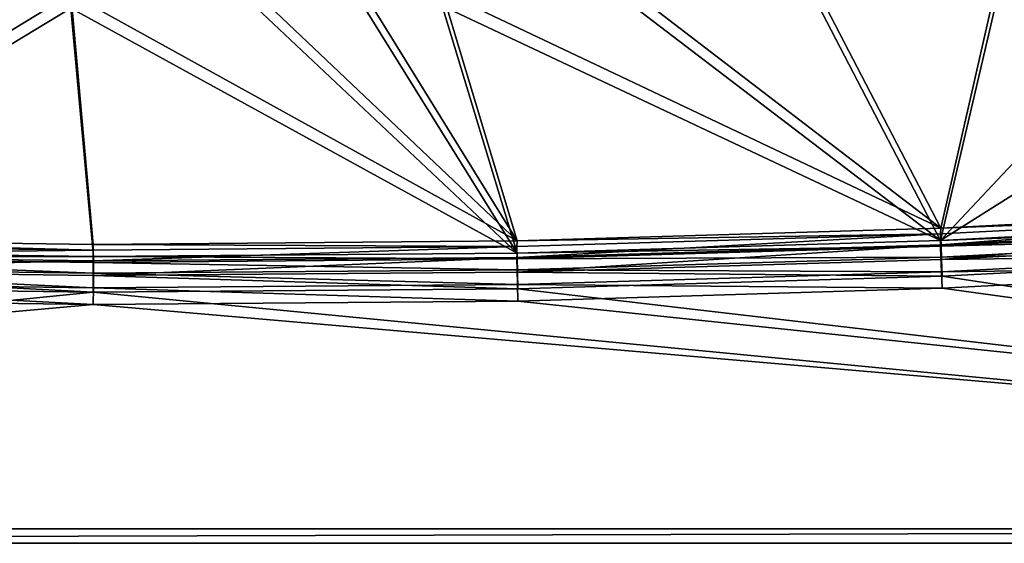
# Model space of a CAD drawing. Header units: metres. Extents: x 0 to 1050, y 0 to 700.
# Tile 19 of 50: x 499 to 702, y 0 to 108. Entities that reach past the tile are written whole.
import ezdxf

# ---------------------------------------------------------------- set-up
doc = ezdxf.new("R2010")
doc.units = ezdxf.units.M

msp = doc.modelspace()

# ---------------------------------------------------------------- linework, layer by layer
at = {"layer": 'None'}
for points in [[(443.586487, 133.211807, -410.418884), (427.261108, 62.651806, -8.263518), (509.772034, 113.001335, -300.418884)], [(509.75943, 110.046936, -300.939819), (427.349457, 60.131596, -11.263518), (443.525238, 130.258011, -410.93985)], [(688.490417, 62.281433, -11.263518), (738.69574, 115.802391, -300.93985), (776.803345, 118.051697, -300.93985)], [(688.490417, 62.281433, -11.263518), (776.803345, 118.051697, -300.93985), (775.383179, 66.78186, -11.263518)], [(738.535828, 118.75238, -300.418884), (700.436951, 116.87278, -300.418884), (775.485535, 69.310524, -8.263518)], [(688.54541, 64.803085, -8.263518), (662.321716, 115.361473, -300.418884), (624.193665, 114.218582, -300.418884)], [(700.436951, 116.87278, -300.418884), (662.321716, 115.361473, -300.418884), (688.54541, 64.803085, -8.263518)], [(700.568176, 113.921471, -300.93985), (738.69574, 115.802391, -300.93985), (688.490417, 62.281433, -11.263518)], [(775.485535, 69.310524, -8.263518), (700.436951, 116.87278, -300.418884), (688.54541, 64.803085, -8.263518)], [(586.056335, 113.444221, -300.418884), (569.999268, 113.228477, -300.418884), (601.486389, 62.188686, -8.263518)], [(624.193665, 114.218582, -300.418884), (586.056335, 113.444221, -300.418884), (688.54541, 64.803085, -8.263518)], [(586.056335, 113.444221, -300.418884), (601.486389, 62.188686, -8.263518), (688.54541, 64.803085, -8.263518)], [(662.4245, 112.408989, -300.93985), (700.568176, 113.921471, -300.93985), (688.490417, 62.281433, -11.263518)], [(509.772034, 113.001335, -300.418884), (427.261108, 62.651806, -8.263518), (514.371216, 61.471207, -8.263518)], [(601.486389, 62.188686, -8.263518), (547.913391, 113.038467, -300.418884), (509.772034, 113.001335, -300.418884)], [(514.371216, 61.471207, -8.263518), (601.486389, 62.188686, -8.263518), (509.772034, 113.001335, -300.418884)], [(569.999268, 113.228477, -300.418884), (547.913391, 113.038467, -300.418884), (601.486389, 62.188686, -8.263518)], [(688.490417, 62.281433, -11.263518), (624.268066, 111.265144, -300.93985), (662.4245, 112.408989, -300.93985)], [(509.75943, 110.046936, -300.939819), (514.411804, 58.953793, -11.263518), (427.349457, 60.131596, -11.263518)], [(547.930542, 110.084091, -300.93985), (601.479126, 59.670788, -11.263518), (509.75943, 110.046936, -300.939819)], [(601.479126, 59.670788, -11.263518), (514.411804, 58.953793, -11.263518), (509.75943, 110.046936, -300.939819)], [(547.930542, 110.084091, -300.93985), (570.032959, 110.274246, -300.93985), (601.479126, 59.670788, -11.263518)], [(570.032959, 110.274246, -300.93985), (586.102112, 110.490158, -300.93985), (601.479126, 59.670788, -11.263518)], [(586.102112, 110.490158, -300.93985), (624.268066, 111.265144, -300.93985), (688.490417, 62.281433, -11.263518)], [(601.479126, 59.670788, -11.263518), (586.102112, 110.490158, -300.93985), (688.490417, 62.281433, -11.263518)], [(775.485535, 69.310524, -8.263518), (688.54541, 64.803085, -8.263518), (775.486511, 68.120506, -5)], [(688.490417, 62.281433, -11.263518), (775.383179, 66.78186, -11.263518), (775.384338, 65.59185, -8)], [(775.486511, 68.120506, -5), (688.54541, 64.803085, -8.263518), (688.509094, 63.612782, -5)], [(688.600342, 61.382271, -2.339556), (775.486511, 68.120506, -5), (688.509094, 63.612782, -5)], [(688.600342, 61.382271, -2.339556), (775.626343, 65.892517, -2.339556), (775.486511, 68.120506, -5)], [(688.54541, 64.803085, -8.263518), (601.486389, 62.188686, -8.263518), (688.509094, 63.612782, -5)], [(688.454285, 61.091137, -8), (688.490417, 62.281433, -11.263518), (775.384338, 65.59185, -8)], [(775.523987, 63.36385, -5.339556), (688.454285, 61.091137, -8), (775.384338, 65.59185, -8)], [(688.723267, 58.37711, -0.603074), (775.626343, 65.892517, -2.339556), (688.600342, 61.382271, -2.339556)], [(688.723267, 58.37711, -0.603074), (775.814697, 62.890743, -0.603074), (775.626343, 65.892517, -2.339556)], [(688.509094, 63.612782, -5), (601.486389, 62.188686, -8.263518), (601.455566, 61.000072, -5)], [(601.49823, 58.768101, -2.339556), (688.509094, 63.612782, -5), (601.455566, 61.000072, -5)], [(601.49823, 58.768101, -2.339556), (688.600342, 61.382271, -2.339556), (688.509094, 63.612782, -5)], [(688.545471, 58.860622, -5.339556), (688.454285, 61.091137, -8), (775.523987, 63.36385, -5.339556)], [(775.712158, 60.362064, -3.603074), (688.545471, 58.860622, -5.339556), (775.523987, 63.36385, -5.339556)], [(776.026672, 59.477036), (775.814697, 62.890743, -0.603074), (688.723267, 58.37711, -0.603074)], [(427.229492, 59.231373, -2.339556), (514.36731, 60.28339, -5), (427.284058, 61.463085, -5)], [(514.371216, 61.471207, -8.263518), (427.261108, 62.651806, -8.263518), (514.36731, 60.28339, -5)], [(514.36731, 60.28339, -5), (427.261108, 62.651806, -8.263518), (427.284058, 61.463085, -5)], [(514.361328, 58.051022, -2.339556), (601.455566, 61.000072, -5), (514.36731, 60.28339, -5)], [(514.361328, 58.051022, -2.339556), (601.49823, 58.768101, -2.339556), (601.455566, 61.000072, -5)], [(601.455566, 61.000072, -5), (514.371216, 61.471207, -8.263518), (514.36731, 60.28339, -5)], [(601.486389, 62.188686, -8.263518), (514.371216, 61.471207, -8.263518), (601.455566, 61.000072, -5)], [(601.448425, 58.482178, -8), (601.479126, 59.670788, -11.263518), (688.454285, 61.091137, -8)], [(688.454285, 61.091137, -8), (688.545471, 58.860622, -5.339556), (601.448425, 58.482178, -8)], [(601.479126, 59.670788, -11.263518), (688.490417, 62.281433, -11.263518), (688.454285, 61.091137, -8)], [(601.555725, 55.760975, -0.603074), (688.600342, 61.382271, -2.339556), (601.49823, 58.768101, -2.339556)], [(601.555725, 55.760975, -0.603074), (688.723267, 58.37711, -0.603074), (688.600342, 61.382271, -2.339556)], [(427.156036, 56.224594, -0.603074), (514.361328, 58.051022, -2.339556), (427.229492, 59.231373, -2.339556)], [(427.229492, 59.231373, -2.339556), (514.361328, 58.051022, -2.339556), (514.36731, 60.28339, -5)], [(427.372253, 58.942879, -8), (514.401917, 55.533604, -5.339556), (427.31781, 56.711166, -5.339556)], [(427.349457, 60.131596, -11.263518), (514.411804, 58.953793, -11.263518), (427.372253, 58.942879, -8)], [(514.411804, 58.953793, -11.263518), (514.407837, 57.765976, -8), (427.372253, 58.942879, -8)], [(427.372253, 58.942879, -8), (514.407837, 57.765976, -8), (514.401917, 55.533604, -5.339556)], [(514.353333, 55.043358, -0.603074), (601.49823, 58.768101, -2.339556), (514.361328, 58.051022, -2.339556)], [(514.353333, 55.043358, -0.603074), (601.555725, 55.760975, -0.603074), (601.49823, 58.768101, -2.339556)], [(514.407837, 57.765976, -8), (514.411804, 58.953793, -11.263518), (601.448425, 58.482178, -8)], [(514.411804, 58.953793, -11.263518), (601.479126, 59.670788, -11.263518), (601.448425, 58.482178, -8)], [(601.448425, 58.482178, -8), (688.545471, 58.860622, -5.339556), (601.491028, 56.250206, -5.339556)], [(601.491028, 56.250206, -5.339556), (688.545471, 58.860622, -5.339556), (688.668274, 55.855457, -3.603074)], [(688.545471, 58.860622, -5.339556), (775.712158, 60.362064, -3.603074), (688.668274, 55.855457, -3.603074)], [(775.712158, 60.362064, -3.603074), (775.923889, 56.948345, -3), (688.668274, 55.855457, -3.603074)], [(688.863098, 54.959766), (776.026672, 59.477036), (688.723267, 58.37711, -0.603074)], [(1050, 0), (776.026672, 59.477036), (688.863098, 54.959766)], [(427.156036, 56.224594, -0.603074), (514.353333, 55.043358, -0.603074), (514.361328, 58.051022, -2.339556)], [(427.31781, 56.711166, -5.339556), (514.393982, 52.52594, -3.603074), (427.244446, 53.704388, -3.603074)], [(427.31781, 56.711166, -5.339556), (514.401917, 55.533604, -5.339556), (514.393982, 52.52594, -3.603074)], [(514.407837, 57.765976, -8), (601.491028, 56.250206, -5.339556), (514.401917, 55.533604, -5.339556)], [(514.407837, 57.765976, -8), (601.448425, 58.482178, -8), (601.491028, 56.250206, -5.339556)], [(688.863098, 54.959766), (688.723267, 58.37711, -0.603074), (601.555725, 55.760975, -0.603074)], [(775.923889, 56.948345, -3), (688.807983, 52.43811, -3), (688.668274, 55.855457, -3.603074)], [(688.807983, 52.43811, -3), (775.923889, 56.948345, -3), (1047, 3, -3)], [(427.071716, 52.805416), (514.344238, 51.623169), (427.156036, 56.224594, -0.603074)], [(514.344238, 51.623169), (514.353333, 55.043358, -0.603074), (427.156036, 56.224594, -0.603074)], [(514.344238, 51.623169), (601.621826, 52.341396), (514.353333, 55.043358, -0.603074)], [(601.621826, 52.341396), (601.555725, 55.760975, -0.603074), (514.353333, 55.043358, -0.603074)], [(514.401917, 55.533604, -5.339556), (601.548523, 53.24308, -3.603074), (514.393982, 52.52594, -3.603074)], [(514.401917, 55.533604, -5.339556), (601.491028, 56.250206, -5.339556), (601.548523, 53.24308, -3.603074)], [(601.491028, 56.250206, -5.339556), (688.668274, 55.855457, -3.603074), (601.548523, 53.24308, -3.603074)], [(688.668274, 55.855457, -3.603074), (688.807983, 52.43811, -3), (601.548523, 53.24308, -3.603074)], [(601.621826, 52.341396), (688.863098, 54.959766), (601.555725, 55.760975, -0.603074)], [(688.863098, 54.959766), (601.621826, 52.341396), (1050, 0)], [(514.344238, 51.623169), (427.071716, 52.805416), (0, 0)], [(514.384888, 49.105751, -3), (427.160278, 50.285206, -3), (427.244446, 53.704388, -3.603074)], [(514.393982, 52.52594, -3.603074), (514.384888, 49.105751, -3), (427.244446, 53.704388, -3.603074)], [(601.548523, 53.24308, -3.603074), (601.614563, 49.823502, -3), (514.393982, 52.52594, -3.603074)], [(688.807983, 52.43811, -3), (601.614563, 49.823502, -3), (601.548523, 53.24308, -3.603074)], [(1050, 0), (514.344238, 51.623169), (0, 0)], [(601.621826, 52.341396), (514.344238, 51.623169), (1050, 0)], [(601.614563, 49.823502, -3), (514.384888, 49.105751, -3), (514.393982, 52.52594, -3.603074)], [(1047, 3, -3), (601.614563, 49.823502, -3), (688.807983, 52.43811, -3)], [(427.160278, 50.285206, -3), (514.384888, 49.105751, -3), (3, 3, -3)], [(3, 3, -3), (514.384888, 49.105751, -3), (1047, 3, -3)], [(514.384888, 49.105751, -3), (601.614563, 49.823502, -3), (1047, 3, -3)], [(3, 3, -40), (1047, 3, -40), (0, 0, -40)], [(1047, 3, -40), (1050, 0, -40), (0, 0, -40)], [(1047, 3, -3), (1047, 3, -40), (3, 3, -3)], [(1047, 3, -40), (3, 3, -40), (3, 3, -3)], [(0, 0), (0, 0, -40), (1050, 0)], [(0, 0, -40), (1050, 0, -40), (1050, 0)]]:
    msp.add_3dface(points, dxfattribs=at)

doc.saveas('drawing.dxf')
